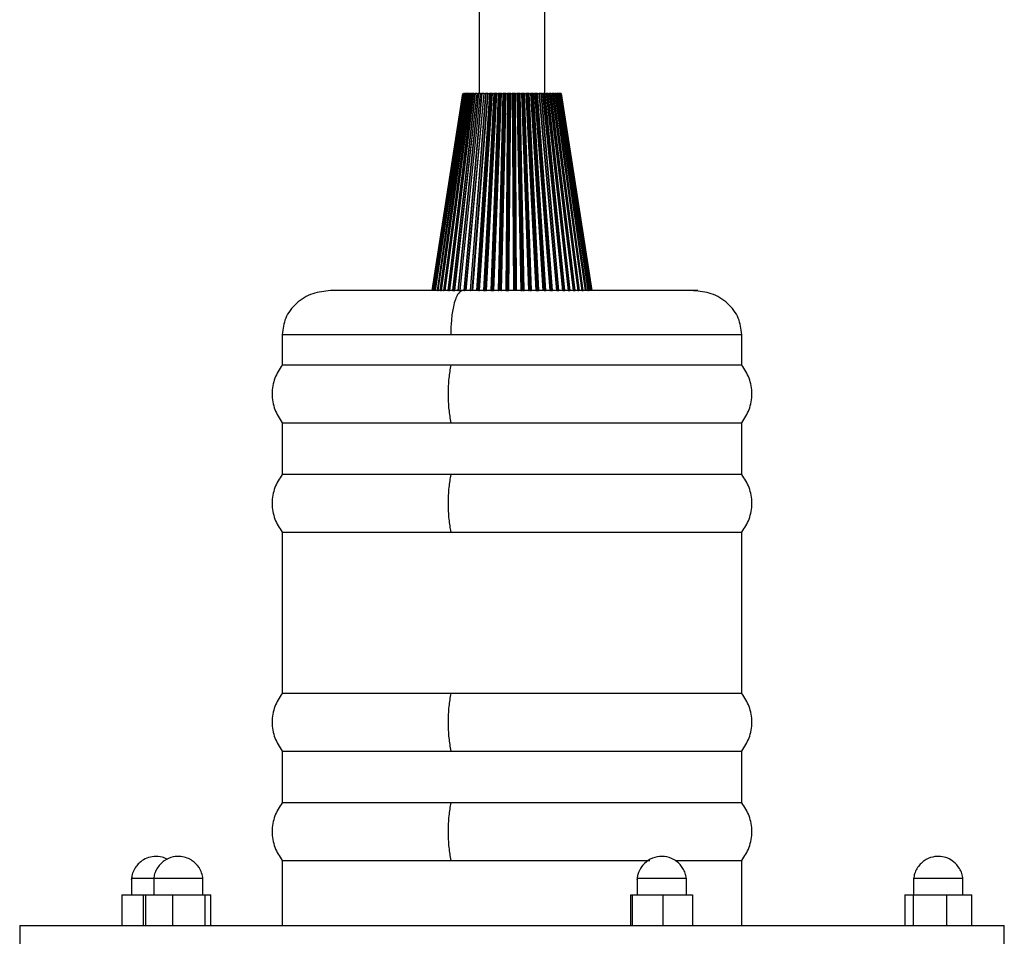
# Model space of a CAD drawing. Header units: millimetres. Extents: x 142 to 1148, y 353 to 845.
# Tile 14 of 139: x 388 to 397, y 368 to 376. Entities that reach past the tile are written whole.
import ezdxf

# ---------------------------------------------------------------- set-up
doc = ezdxf.new("R2010")
doc.units = ezdxf.units.MM

msp = doc.modelspace()

# ---------------------------------------------------------------- linework, layer by layer
at = {"color": 7, "linetype": 'Continuous', "lineweight": 25}
for p, q in [((392.1496, 534.9424), (392.1496, 375.5647)), ((392.7496, 375.5647), (392.7496, 534.9424)), ((391.7197, 373.7647), (391.9997, 375.5647)), ((392.0002, 375.5647), (391.7212, 373.7647)), ((391.7236, 373.7647), (392.0027, 375.5647)), ((392.0043, 375.5647), (391.729, 373.7647)), ((391.7332, 373.7647), (392.0086, 375.5647)), ((391.7341, 373.7647), (392.0096, 375.5647)), ((392.0125, 375.5647), (391.7433, 373.7647)), ((391.7479, 373.7647), (392.0172, 375.5647)), ((391.7512, 373.7647), (392.0206, 375.5647)), ((392.0247, 375.5647), (391.7641, 373.7647)), ((391.769, 373.7647), (392.0297, 375.5647)), ((391.7745, 373.7647), (392.0355, 375.5647)), ((392.0407, 375.5647), (391.791, 373.7647)), ((391.7962, 373.7647), (392.046, 375.5647)), ((391.8039, 373.7647), (392.0541, 375.5647)), ((392.0604, 375.5647), (391.8239, 373.7647)), ((391.8294, 373.7647), (392.0659, 375.5647)), ((391.8392, 373.7647), (392.0762, 375.5647)), ((392.0837, 375.5647), (391.8625, 373.7647)), ((391.8681, 373.7647), (392.0893, 375.5647)), ((391.8801, 373.7647), (392.1018, 375.5647)), ((392.1102, 375.5647), (391.9064, 373.7647)), ((391.9122, 373.7647), (392.116, 375.5647)), ((391.9255, 373.7647), (392.1299, 375.5647)), ((391.926, 373.7647), (392.1305, 375.5647)), ((392.1398, 375.5647), (391.9552, 373.7647)), ((391.9611, 373.7647), (392.1457, 375.5647)), ((391.9756, 373.7647), (392.161, 375.5647)), ((391.9768, 373.7647), (392.1621, 375.5647)), ((392.0027, 375.5647), (392.0043, 375.5647)), ((392.0086, 375.5647), (392.0078, 375.5647)), ((392.1723, 375.5647), (392.0085, 373.7647)), ((392.0096, 375.5647), (392.0086, 375.5647)), ((392.0096, 375.5647), (392.0125, 375.5647)), ((392.0126, 375.5647), (392.0125, 375.5647)), ((392.0144, 373.7647), (392.1782, 375.5647)), ((392.0172, 375.5647), (392.0165, 375.5647)), ((392.0206, 375.5647), (392.0172, 375.5647)), ((392.0206, 375.5647), (392.0247, 375.5647)), ((392.0289, 373.7647), (392.1941, 375.5647)), ((392.0355, 375.5647), (392.0297, 375.5647)), ((392.0301, 373.7647), (392.1946, 375.5647)), ((392.0318, 373.7647), (392.1963, 375.5647)), ((392.0355, 375.5647), (392.0407, 375.5647)), ((392.0541, 375.5647), (392.046, 375.5647)), ((392.0541, 375.5647), (392.0604, 375.5647)), ((392.2072, 375.5647), (392.0658, 373.7647)), ((392.0762, 375.5647), (392.0659, 375.5647)), ((392.0716, 373.7647), (392.2131, 375.5647)), ((392.0762, 375.5647), (392.0837, 375.5647)), ((392.0851, 373.7647), (392.2279, 375.5647)), ((392.0883, 373.7647), (392.2305, 375.5647)), ((392.1018, 375.5647), (392.0893, 375.5647)), ((392.0906, 373.7647), (392.2328, 375.5647)), ((392.1018, 375.5647), (392.1102, 375.5647)), ((392.1299, 375.5647), (392.116, 375.5647)), ((392.2443, 375.5647), (392.1265, 373.7647)), ((392.1305, 375.5647), (392.1398, 375.5647)), ((392.1323, 373.7647), (392.2502, 375.5647)), ((392.1447, 373.7647), (392.2637, 375.5647)), ((392.161, 375.5647), (392.1457, 375.5647)), ((392.1498, 373.7647), (392.2684, 375.5647)), ((392.1526, 373.7647), (392.2713, 375.5647)), ((392.1621, 375.5647), (392.1723, 375.5647)), ((392.1941, 375.5647), (392.1782, 375.5647)), ((392.2833, 375.5647), (392.1902, 373.7647)), ((392.1959, 373.7647), (392.2891, 375.5647)), ((392.1963, 375.5647), (392.2072, 375.5647)), ((392.207, 373.7647), (392.3012, 375.5647)), ((392.2279, 375.5647), (392.2131, 375.5647)), ((392.214, 373.7647), (392.308, 375.5647)), ((392.2159, 373.7647), (392.3101, 375.5647)), ((392.2173, 373.7647), (392.3114, 375.5647)), ((392.2289, 375.5647), (392.2279, 375.5647)), ((392.2328, 375.5647), (392.2443, 375.5647)), ((392.2637, 375.5647), (392.2502, 375.5647)), ((392.3238, 375.5647), (392.2562, 373.7647)), ((392.2618, 373.7647), (392.3294, 375.5647)), ((392.267, 375.5647), (392.2637, 375.5647)), ((392.2713, 375.5647), (392.2833, 375.5647)), ((392.2715, 373.7647), (392.34, 375.5647)), ((392.2803, 373.7647), (392.3488, 375.5647)), ((392.2842, 373.7647), (392.3527, 375.5647)), ((392.3012, 375.5647), (392.2891, 375.5647)), ((392.308, 375.5647), (392.3012, 375.5647)), ((392.3114, 375.5647), (392.3238, 375.5647)), ((392.3655, 375.5647), (392.324, 373.7647)), ((392.3293, 373.7647), (392.3708, 375.5647)), ((392.34, 375.5647), (392.3294, 375.5647)), ((392.3376, 373.7647), (392.3798, 375.5647)), ((392.3488, 375.5647), (392.34, 375.5647)), ((392.3892, 375.5647), (392.347, 373.7647)), ((392.3906, 375.5647), (392.3482, 373.7647)), ((392.3525, 373.7647), (392.3949, 375.5647)), ((392.3527, 375.5647), (392.3655, 375.5647)), ((392.3798, 375.5647), (392.3708, 375.5647)), ((392.3892, 375.5647), (392.3798, 375.5647)), ((392.3906, 375.5647), (392.3892, 375.5647)), ((392.4079, 375.5647), (392.393, 373.7647)), ((392.3949, 375.5647), (392.4079, 375.5647)), ((392.4129, 375.5647), (392.398, 373.7647)), ((392.4203, 375.5647), (392.4047, 373.7647)), ((392.4203, 375.5647), (392.4129, 375.5647)), ((392.4298, 375.5647), (392.4142, 373.7647)), ((392.4329, 375.5647), (392.417, 373.7647)), ((392.4298, 375.5647), (392.4203, 375.5647)), ((392.4217, 373.7647), (392.4376, 375.5647)), ((392.4329, 375.5647), (392.4298, 375.5647)), ((392.4376, 375.5647), (392.4506, 375.5647)), ((392.4506, 375.5647), (392.4624, 373.7647)), ((392.4554, 375.5647), (392.4671, 373.7647)), ((392.461, 375.5647), (392.4554, 375.5647)), ((392.461, 375.5647), (392.4722, 373.7647)), ((392.4706, 375.5647), (392.461, 375.5647)), ((392.4706, 375.5647), (392.4818, 373.7647)), ((392.4753, 375.5647), (392.4706, 375.5647)), ((392.4753, 375.5647), (392.4861, 373.7647)), ((392.4805, 375.5647), (392.4934, 375.5647)), ((392.4912, 373.7647), (392.4805, 375.5647)), ((392.4934, 375.5647), (392.5317, 373.7647)), ((392.4978, 375.5647), (392.5361, 373.7647)), ((392.5016, 375.5647), (392.4978, 375.5647)), ((392.5016, 375.5647), (392.5395, 373.7647)), ((392.5112, 375.5647), (392.5016, 375.5647)), ((392.5112, 375.5647), (392.5491, 373.7647)), ((392.5175, 375.5647), (392.5112, 375.5647)), ((392.5175, 375.5647), (392.5548, 373.7647)), ((392.523, 375.5647), (392.5358, 375.5647)), ((392.5603, 373.7647), (392.523, 375.5647)), ((392.5358, 375.5647), (392.6003, 373.7647)), ((392.5398, 375.5647), (392.6042, 373.7647)), ((392.5418, 375.5647), (392.5398, 375.5647)), ((392.5418, 375.5647), (392.606, 373.7647)), ((392.5512, 375.5647), (392.5418, 375.5647)), ((392.5512, 375.5647), (392.6155, 373.7647)), ((392.5591, 375.5647), (392.5512, 375.5647)), ((392.5591, 375.5647), (392.6227, 373.7647)), ((392.5649, 375.5647), (392.5774, 375.5647)), ((392.6284, 373.7647), (392.5649, 375.5647)), ((392.5774, 375.5647), (392.6675, 373.7647)), ((392.5809, 375.5647), (392.671, 373.7647)), ((392.5811, 375.5647), (392.5809, 375.5647)), ((392.5811, 375.5647), (392.6711, 373.7647)), ((392.5903, 375.5647), (392.5811, 375.5647)), ((392.5903, 375.5647), (392.6804, 373.7647)), ((392.5997, 375.5647), (392.5903, 375.5647)), ((392.5997, 375.5647), (392.6889, 373.7647)), ((392.6057, 375.5647), (392.6178, 375.5647)), ((392.6948, 373.7647), (392.6057, 375.5647)), ((392.6178, 375.5647), (392.7328, 373.7647)), ((392.6192, 375.5647), (392.7342, 373.7647)), ((392.6282, 375.5647), (392.6208, 375.5647)), ((392.6209, 375.5647), (392.7358, 373.7647)), ((392.6282, 375.5647), (392.7432, 373.7647)), ((392.6389, 375.5647), (392.6282, 375.5647)), ((392.6389, 375.5647), (392.753, 373.7647)), ((392.6451, 375.5647), (392.6567, 375.5647)), ((392.7591, 373.7647), (392.6451, 375.5647)), ((392.6567, 375.5647), (392.7954, 373.7647)), ((392.6593, 375.5647), (392.798, 373.7647)), ((392.6644, 375.5647), (392.6606, 375.5647)), ((392.6644, 375.5647), (392.8033, 373.7647)), ((392.6765, 375.5647), (392.6644, 375.5647)), ((392.6765, 375.5647), (392.8143, 373.7647)), ((392.6827, 375.5647), (392.6938, 375.5647)), ((392.8205, 373.7647), (392.6827, 375.5647)), ((392.6938, 375.5647), (392.855, 373.7647)), ((392.6958, 375.5647), (392.857, 373.7647)), ((392.6987, 375.5647), (392.6977, 375.5647)), ((392.6987, 375.5647), (392.8602, 373.7647)), ((392.7119, 375.5647), (392.6987, 375.5647)), ((392.7119, 375.5647), (392.8723, 373.7647)), ((392.7183, 375.5647), (392.7286, 375.5647)), ((392.8786, 373.7647), (392.7183, 375.5647)), ((392.7286, 375.5647), (392.9109, 373.7647)), ((392.7301, 375.5647), (392.9123, 373.7647)), ((392.7307, 375.5647), (392.9135, 373.7647)), ((392.745, 375.5647), (392.7307, 375.5647)), ((392.745, 375.5647), (392.9265, 373.7647)), ((392.7514, 375.5647), (392.7609, 375.5647)), ((392.9328, 373.7647), (392.7514, 375.5647)), ((392.7609, 375.5647), (392.9625, 373.7647)), ((392.7619, 375.5647), (392.9635, 373.7647)), ((392.7755, 375.5647), (392.7626, 375.5647)), ((392.7755, 375.5647), (392.9764, 373.7647)), ((392.9826, 373.7647), (392.7817, 375.5647)), ((392.7817, 375.5647), (392.7904, 375.5647)), ((392.7904, 375.5647), (393.0096, 373.7647)), ((392.7908, 375.5647), (393.01, 373.7647)), ((392.8029, 375.5647), (392.7918, 375.5647)), ((392.8029, 375.5647), (393.0215, 373.7647)), ((393.0276, 373.7647), (392.8091, 375.5647)), ((392.8091, 375.5647), (392.8168, 375.5647)), ((392.8168, 375.5647), (393.0516, 373.7647)), ((392.8272, 375.5647), (392.8168, 375.5647)), ((392.8272, 375.5647), (393.0614, 373.7647)), ((393.0674, 373.7647), (392.8332, 375.5647)), ((392.8332, 375.5647), (392.8398, 375.5647)), ((392.8398, 375.5647), (393.0881, 373.7647)), ((392.848, 375.5647), (392.8398, 375.5647)), ((392.848, 375.5647), (393.0958, 373.7647)), ((393.1016, 373.7647), (392.8538, 375.5647)), ((392.8538, 375.5647), (392.8594, 375.5647)), ((392.8594, 375.5647), (393.1189, 373.7647)), ((392.8653, 375.5647), (392.8594, 375.5647)), ((392.8653, 375.5647), (393.1243, 373.7647)), ((393.1298, 373.7647), (392.8708, 375.5647)), ((392.8708, 375.5647), (392.8752, 375.5647)), ((392.8752, 375.5647), (393.1435, 373.7647)), ((392.8788, 375.5647), (392.8752, 375.5647)), ((392.8788, 375.5647), (393.1468, 373.7647)), ((393.152, 373.7647), (392.884, 375.5647)), ((392.884, 375.5647), (392.8872, 375.5647)), ((392.8872, 375.5647), (393.1619, 373.7647)), ((392.8884, 375.5647), (392.8872, 375.5647)), ((392.8884, 375.5647), (393.1629, 373.7647)), ((392.8894, 375.5647), (392.8884, 375.5647)), ((393.1677, 373.7647), (392.8932, 375.5647)), ((392.8932, 375.5647), (392.8952, 375.5647)), ((392.8952, 375.5647), (393.1739, 373.7647)), ((393.1769, 373.7647), (392.8984, 375.5647)), ((392.8992, 375.5647), (393.1793, 373.7647)), ((393.1796, 373.7647), (392.8995, 375.5647)), ((391.769, 373.7647), (391.7745, 373.7647)), ((391.7962, 373.7647), (391.8039, 373.7647)), ((391.9122, 373.7647), (391.9255, 373.7647)), ((392.1447, 373.7647), (392.1498, 373.7647)), ((392.1959, 373.7647), (392.207, 373.7647)), ((392.2618, 373.7647), (392.2715, 373.7647)), ((392.2715, 373.7647), (392.2803, 373.7647)), ((392.347, 373.7647), (392.3482, 373.7647)), ((392.398, 373.7647), (392.4047, 373.7647)), ((392.4047, 373.7647), (392.4142, 373.7647)), ((392.4142, 373.7647), (392.417, 373.7647)), ((392.5361, 373.7647), (392.5395, 373.7647)), ((392.5491, 373.7647), (392.5548, 373.7647)), ((392.6042, 373.7647), (392.606, 373.7647)), ((392.6155, 373.7647), (392.6227, 373.7647)), ((392.671, 373.7647), (392.6711, 373.7647)), ((392.6711, 373.7647), (392.6804, 373.7647)), ((392.6804, 373.7647), (392.6889, 373.7647)), ((392.7432, 373.7647), (392.753, 373.7647)), ((392.8033, 373.7647), (392.8143, 373.7647)), ((392.8581, 373.7647), (392.8602, 373.7647)), ((392.8602, 373.7647), (392.8723, 373.7647)), ((392.9135, 373.7647), (392.9265, 373.7647)), ((392.9635, 373.7647), (392.9764, 373.7647)), ((393.01, 373.7647), (393.0215, 373.7647)), ((393.0516, 373.7647), (393.0614, 373.7647)), ((393.0881, 373.7647), (393.0958, 373.7647)), ((393.1435, 373.7647), (393.1468, 373.7647)), ((393.1468, 373.7647), (393.1485, 373.7647)), ((393.1629, 373.7647), (393.1646, 373.7647)), ((390.3496, 373.3647), (390.3496, 373.0847)), ((394.5496, 373.0847), (394.5496, 373.3647)), ((391.89, 373.0847), (390.3496, 373.0847)), ((394.5496, 373.0847), (391.89, 373.0847)), ((390.3496, 372.5579), (390.3496, 372.0847)), ((390.3496, 372.5579), (391.89, 372.5579)), ((391.89, 372.5579), (394.5496, 372.5579)), ((394.5496, 372.0847), (394.5496, 372.5579)), ((391.89, 372.0847), (390.3496, 372.0847)), ((394.5496, 372.0847), (391.89, 372.0847)), ((390.3496, 371.5579), (390.3496, 370.0847)), ((390.3496, 371.5579), (391.89, 371.5579)), ((391.89, 371.5579), (394.5496, 371.5579)), ((394.5496, 370.0847), (394.5496, 371.5579)), ((391.89, 370.0847), (390.3496, 370.0847)), ((394.5496, 370.0847), (391.89, 370.0847)), ((390.3496, 369.5579), (390.3496, 369.0847)), ((390.3496, 369.5579), (391.89, 369.5579)), ((391.89, 369.5579), (394.5496, 369.5579)), ((394.5496, 369.0847), (394.5496, 369.5579)), ((391.89, 369.0847), (390.3496, 369.0847)), ((394.5496, 369.0847), (391.89, 369.0847)), ((390.3496, 368.5579), (390.3496, 367.9647)), ((390.3496, 368.5579), (391.89, 368.5579)), ((391.89, 368.5579), (393.71, 368.5579)), ((393.9397, 368.5579), (394.5496, 368.5579)), ((394.5496, 367.9647), (394.5496, 368.5579)), ((388.9708, 368.3947), (388.9708, 368.2447)), ((389.1358, 368.3947), (389.1744, 368.3947)), ((389.1744, 368.3947), (389.1744, 368.2447)), ((389.1744, 368.3947), (389.6244, 368.3947)), ((389.6244, 368.2447), (389.6244, 368.3947)), ((393.5933, 368.3947), (393.5933, 368.2447)), ((393.5933, 368.3947), (394.0433, 368.3947)), ((394.0433, 368.2447), (394.0433, 368.3947)), ((396.1208, 368.3947), (396.1208, 368.2447)), ((396.1208, 368.3947), (396.5708, 368.3947)), ((396.5708, 368.2447), (396.5708, 368.3947)), ((388.8818, 368.2447), (389.0796, 368.2447)), ((388.8818, 368.2447), (388.8818, 367.9647)), ((389.0796, 368.2447), (389.102, 368.2447)), ((389.0796, 368.2447), (389.0796, 367.9647)), ((389.102, 368.2447), (389.3472, 368.2447)), ((389.102, 367.9647), (389.102, 368.2447)), ((389.3472, 368.2447), (389.6445, 368.2447)), ((389.3472, 368.2447), (389.3472, 367.9647)), ((389.6445, 367.9647), (389.6445, 368.2447)), ((389.6445, 368.2447), (389.6967, 368.2447)), ((389.6967, 367.9647), (389.6967, 368.2447)), ((393.5365, 368.2447), (393.5506, 368.2447)), ((393.5365, 367.9647), (393.5365, 368.2447)), ((393.5506, 368.2447), (393.8324, 368.2447)), ((393.5506, 367.9647), (393.5506, 368.2447)), ((393.8324, 368.2447), (394.1001, 368.2447)), ((393.8324, 367.9647), (393.8324, 368.2447)), ((394.1001, 368.2447), (394.1001, 367.9647)), ((396.0397, 368.2447), (396.1195, 368.2447)), ((396.0397, 368.2447), (396.0397, 367.9647)), ((396.1195, 368.2447), (396.4255, 368.2447)), ((396.1195, 367.9647), (396.1195, 368.2447)), ((396.4255, 368.2447), (396.6518, 368.2447)), ((396.4255, 367.9647), (396.4255, 368.2447)), ((396.6518, 367.9647), (396.6518, 368.2447)), ((387.9496, 367.9647), (387.9496, 367.7647)), ((387.9496, 367.9647), (396.9496, 367.9647)), ((396.9496, 367.7647), (396.9496, 367.9647))]:
    msp.add_line(p, q, dxfattribs=at)
at = {"color": 8, "linetype": 'Continuous', "lineweight": 25}
for p, q in [((391.9765, 373.7647), (392.0441, 374.4184)), ((390.3496, 373.3647), (391.89, 373.3647)), ((391.89, 373.3647), (394.5496, 373.3647))]:
    msp.add_line(p, q, dxfattribs=at)
at = {"color": 7, "linetype": 'Continuous', "lineweight": 25}
for points, knots in [([(392.0297, 375.5647), (392.0294, 375.5647), (392.0288, 375.5647), (392.028, 375.5647), (392.0272, 375.5647), (392.0265, 375.5647), (392.0259, 375.5647), (392.0252, 375.5647), (392.0249, 375.5647), (392.0247, 375.5647)], [0, 0, 0, 0, 0.131831, 0.263666, 0.394792, 0.525148, 0.654808, 0.783916, 1, 1, 1, 1]), ([(392.046, 375.5647), (392.0457, 375.5647), (392.0451, 375.5647), (392.0443, 375.5647), (392.0435, 375.5647), (392.0427, 375.5647), (392.042, 375.5647), (392.0413, 375.5647), (392.0409, 375.5647), (392.0407, 375.5647)], [0, 0, 0, 0, 0.131831, 0.263666, 0.394792, 0.525148, 0.654808, 0.783916, 1, 1, 1, 1]), ([(392.0659, 375.5647), (392.0656, 375.5647), (392.0651, 375.5647), (392.0642, 375.5647), (392.0634, 375.5647), (392.0626, 375.5647), (392.0619, 375.5647), (392.0611, 375.5647), (392.0607, 375.5647), (392.0604, 375.5647)], [0, 0, 0, 0, 0.131831, 0.263666, 0.394792, 0.525148, 0.654808, 0.783916, 1, 1, 1, 1]), ([(392.0893, 375.5647), (392.0891, 375.5647), (392.0885, 375.5647), (392.0877, 375.5647), (392.0868, 375.5647), (392.086, 375.5647), (392.0853, 375.5647), (392.0844, 375.5647), (392.084, 375.5647), (392.0837, 375.5647)], [0, 0, 0, 0, 0.131831, 0.263666, 0.394792, 0.525148, 0.654808, 0.783916, 1, 1, 1, 1]), ([(392.116, 375.5647), (392.1158, 375.5647), (392.1152, 375.5647), (392.1144, 375.5647), (392.1136, 375.5647), (392.1127, 375.5647), (392.112, 375.5647), (392.1111, 375.5647), (392.1105, 375.5647), (392.1102, 375.5647)], [0, 0, 0, 0, 0.131831, 0.263666, 0.394792, 0.525148, 0.654808, 0.783916, 1, 1, 1, 1]), ([(392.1305, 375.5647), (392.1302, 375.5647), (392.1295, 375.5647), (392.1291, 375.5647), (392.1291, 375.5647), (392.1292, 375.5647), (392.1295, 375.5647), (392.1298, 375.5647), (392.1299, 375.5647)], [0, 0, 0, 0, 0.242288, 0.484535, 0.604969, 0.725398, 0.845823, 1, 1, 1, 1]), ([(392.1457, 375.5647), (392.1455, 375.5647), (392.145, 375.5647), (392.1442, 375.5647), (392.1433, 375.5647), (392.1425, 375.5647), (392.1417, 375.5647), (392.1408, 375.5647), (392.1402, 375.5647), (392.1398, 375.5647)], [0, 0, 0, 0, 0.131831, 0.263666, 0.394792, 0.525148, 0.654808, 0.783916, 1, 1, 1, 1]), ([(392.1621, 375.5647), (392.1617, 375.5647), (392.161, 375.5647), (392.1605, 375.5647), (392.1603, 375.5647), (392.1604, 375.5647), (392.1605, 375.5647), (392.1608, 375.5647), (392.161, 375.5647)], [0, 0, 0, 0, 0.242288, 0.484535, 0.604969, 0.725398, 0.845823, 1, 1, 1, 1]), ([(392.1782, 375.5647), (392.178, 375.5647), (392.1775, 375.5647), (392.1767, 375.5647), (392.1759, 375.5647), (392.175, 375.5647), (392.1742, 375.5647), (392.1733, 375.5647), (392.1726, 375.5647), (392.1723, 375.5647)], [0, 0, 0, 0, 0.131831, 0.263666, 0.394792, 0.525148, 0.654808, 0.783916, 1, 1, 1, 1]), ([(392.1963, 375.5647), (392.1959, 375.5647), (392.1951, 375.5647), (392.1944, 375.5647), (392.1942, 375.5647), (392.1942, 375.5647), (392.1942, 375.5647), (392.1945, 375.5647), (392.1946, 375.5647)], [0, 0, 0, 0, 0.242288, 0.484535, 0.604969, 0.725398, 0.845823, 1, 1, 1, 1]), ([(392.2131, 375.5647), (392.2129, 375.5647), (392.2125, 375.5647), (392.2117, 375.5647), (392.2109, 375.5647), (392.2101, 375.5647), (392.2092, 375.5647), (392.2083, 375.5647), (392.2076, 375.5647), (392.2072, 375.5647)], [0, 0, 0, 0, 0.131831, 0.263666, 0.394792, 0.525148, 0.654808, 0.783916, 1, 1, 1, 1]), ([(392.2328, 375.5647), (392.2324, 375.5647), (392.2315, 375.5647), (392.2307, 375.5647), (392.2304, 375.5647), (392.2303, 375.5647), (392.2303, 375.5647), (392.2304, 375.5647), (392.2305, 375.5647)], [0, 0, 0, 0, 0.242288, 0.484535, 0.604969, 0.725398, 0.845823, 1, 1, 1, 1]), ([(392.2502, 375.5647), (392.25, 375.5647), (392.2496, 375.5647), (392.2489, 375.5647), (392.2481, 375.5647), (392.2473, 375.5647), (392.2464, 375.5647), (392.2454, 375.5647), (392.2448, 375.5647), (392.2443, 375.5647)], [0, 0, 0, 0, 0.131831, 0.263666, 0.394792, 0.525148, 0.654808, 0.783916, 1, 1, 1, 1]), ([(392.2713, 375.5647), (392.2708, 375.5647), (392.2698, 375.5647), (392.269, 375.5647), (392.2686, 375.5647), (392.2684, 375.5647), (392.2683, 375.5647), (392.2684, 375.5647), (392.2684, 375.5647)], [0, 0, 0, 0, 0.242288, 0.484535, 0.604969, 0.725398, 0.845823, 1, 1, 1, 1]), ([(392.2891, 375.5647), (392.2889, 375.5647), (392.2885, 375.5647), (392.2878, 375.5647), (392.2871, 375.5647), (392.2863, 375.5647), (392.2855, 375.5647), (392.2845, 375.5647), (392.2838, 375.5647), (392.2833, 375.5647)], [0, 0, 0, 0, 0.131831, 0.263666, 0.394792, 0.525148, 0.654808, 0.783916, 1, 1, 1, 1]), ([(392.3114, 375.5647), (392.3109, 375.5647), (392.3099, 375.5647), (392.3089, 375.5647), (392.3084, 375.5647), (392.3081, 375.5647), (392.3079, 375.5647), (392.308, 375.5647), (392.308, 375.5647)], [0, 0, 0, 0, 0.242288, 0.484535, 0.604969, 0.725398, 0.845823, 1, 1, 1, 1]), ([(392.3294, 375.5647), (392.3292, 375.5647), (392.3289, 375.5647), (392.3283, 375.5647), (392.3276, 375.5647), (392.3268, 375.5647), (392.326, 375.5647), (392.325, 375.5647), (392.3243, 375.5647), (392.3238, 375.5647)], [0, 0, 0, 0, 0.131831, 0.263666, 0.394792, 0.525148, 0.654808, 0.783916, 1, 1, 1, 1]), ([(392.3527, 375.5647), (392.3522, 375.5647), (392.3511, 375.5647), (392.3501, 375.5647), (392.3495, 375.5647), (392.3491, 375.5647), (392.3489, 375.5647), (392.3488, 375.5647), (392.3488, 375.5647)], [0, 0, 0, 0, 0.242288, 0.484535, 0.604969, 0.725398, 0.845822, 1, 1, 1, 1]), ([(392.3708, 375.5647), (392.3707, 375.5647), (392.3704, 375.5647), (392.3698, 375.5647), (392.3692, 375.5647), (392.3684, 375.5647), (392.3677, 375.5647), (392.3667, 375.5647), (392.3659, 375.5647), (392.3655, 375.5647)], [0, 0, 0, 0, 0.131831, 0.263666, 0.394792, 0.525148, 0.654808, 0.783916, 1, 1, 1, 1]), ([(392.3949, 375.5647), (392.3944, 375.5647), (392.3933, 375.5647), (392.3922, 375.5647), (392.3915, 375.5647), (392.391, 375.5647), (392.3907, 375.5647), (392.3906, 375.5647), (392.3906, 375.5647)], [0, 0, 0, 0, 0.242288, 0.484535, 0.604969, 0.725398, 0.845823, 1, 1, 1, 1]), ([(392.4129, 375.5647), (392.4128, 375.5647), (392.4126, 375.5647), (392.4121, 375.5647), (392.4115, 375.5647), (392.4108, 375.5647), (392.41, 375.5647), (392.4091, 375.5647), (392.4083, 375.5647), (392.4079, 375.5647)], [0, 0, 0, 0, 0.131831, 0.263666, 0.394792, 0.525148, 0.654808, 0.783916, 1, 1, 1, 1]), ([(392.4376, 375.5647), (392.4371, 375.5647), (392.436, 375.5647), (392.4348, 375.5647), (392.434, 375.5647), (392.4335, 375.5647), (392.4331, 375.5647), (392.4329, 375.5647), (392.4329, 375.5647)], [0, 0, 0, 0, 0.242288, 0.484535, 0.604969, 0.725398, 0.845823, 1, 1, 1, 1]), ([(392.4554, 375.5647), (392.4553, 375.5647), (392.4551, 375.5647), (392.4547, 375.5647), (392.4541, 375.5647), (392.4535, 375.5647), (392.4528, 375.5647), (392.4518, 375.5647), (392.4511, 375.5647), (392.4506, 375.5647)], [0, 0, 0, 0, 0.131831, 0.263666, 0.394792, 0.525148, 0.654808, 0.783916, 1, 1, 1, 1]), ([(392.4805, 375.5647), (392.4799, 375.5647), (392.4788, 375.5647), (392.4775, 375.5647), (392.4766, 375.5647), (392.4761, 375.5647), (392.4756, 375.5647), (392.4754, 375.5647), (392.4753, 375.5647)], [0, 0, 0, 0, 0.242288, 0.484535, 0.604969, 0.725398, 0.845823, 1, 1, 1, 1]), ([(392.4978, 375.5647), (392.4977, 375.5647), (392.4976, 375.5647), (392.4972, 375.5647), (392.4968, 375.5647), (392.4962, 375.5647), (392.4955, 375.5647), (392.4946, 375.5647), (392.4939, 375.5647), (392.4934, 375.5647)], [0, 0, 0, 0, 0.131831, 0.263666, 0.394792, 0.525148, 0.654808, 0.783916, 1, 1, 1, 1]), ([(392.523, 375.5647), (392.5224, 375.5647), (392.5213, 375.5647), (392.52, 375.5647), (392.5191, 375.5647), (392.5185, 375.5647), (392.5179, 375.5647), (392.5176, 375.5647), (392.5175, 375.5647)], [0, 0, 0, 0, 0.242288, 0.4845355, 0.6049692, 0.7253981, 0.8458225, 1, 1, 1, 1]), ([(392.5398, 375.5647), (392.5397, 375.5647), (392.5397, 375.5647), (392.5394, 375.5647), (392.539, 375.5647), (392.5384, 375.5647), (392.5378, 375.5647), (392.5369, 375.5647), (392.5362, 375.5647), (392.5358, 375.5647)], [0, 0, 0, 0, 0.131831, 0.263666, 0.394792, 0.525148, 0.654808, 0.783916, 1, 1, 1, 1]), ([(392.5649, 375.5647), (392.5643, 375.5647), (392.5632, 375.5647), (392.5618, 375.5647), (392.5609, 375.5647), (392.5602, 375.5647), (392.5596, 375.5647), (392.5593, 375.5647), (392.5591, 375.5647)], [0, 0, 0, 0, 0.242288, 0.484535, 0.604969, 0.725398, 0.845823, 1, 1, 1, 1]), ([(392.5809, 375.5647), (392.5809, 375.5647), (392.5809, 375.5647), (392.5807, 375.5647), (392.5803, 375.5647), (392.5799, 375.5647), (392.5793, 375.5647), (392.5785, 375.5647), (392.5778, 375.5647), (392.5774, 375.5647)], [0, 0, 0, 0, 0.131831, 0.263666, 0.394792, 0.525148, 0.654808, 0.783916, 1, 1, 1, 1]), ([(392.6057, 375.5647), (392.6052, 375.5647), (392.6041, 375.5647), (392.6027, 375.5647), (392.6016, 375.5647), (392.6009, 375.5647), (392.6003, 375.5647), (392.5999, 375.5647), (392.5997, 375.5647)], [0, 0, 0, 0, 0.242288, 0.484535, 0.604969, 0.725398, 0.845823, 1, 1, 1, 1]), ([(392.6209, 375.5647), (392.6209, 375.5647), (392.6209, 375.5647), (392.6208, 375.5647), (392.6205, 375.5647), (392.6201, 375.5647), (392.6196, 375.5647), (392.6189, 375.5647), (392.6182, 375.5647), (392.6178, 375.5647)], [0, 0, 0, 0, 0.131831, 0.263666, 0.394792, 0.525148, 0.654808, 0.783916, 1, 1, 1, 1]), ([(392.6451, 375.5647), (392.6446, 375.5647), (392.6435, 375.5647), (392.6421, 375.5647), (392.6411, 375.5647), (392.6403, 375.5647), (392.6396, 375.5647), (392.6392, 375.5647), (392.6389, 375.5647)], [0, 0, 0, 0, 0.242288, 0.484535, 0.604969, 0.725398, 0.845823, 1, 1, 1, 1]), ([(392.6593, 375.5647), (392.6594, 375.5647), (392.6594, 375.5647), (392.6594, 375.5647), (392.6592, 375.5647), (392.6589, 375.5647), (392.6584, 375.5647), (392.6577, 375.5647), (392.6571, 375.5647), (392.6567, 375.5647)], [0, 0, 0, 0, 0.131831, 0.263666, 0.394792, 0.525148, 0.654808, 0.783916, 1, 1, 1, 1]), ([(392.6827, 375.5647), (392.6822, 375.5647), (392.6812, 375.5647), (392.6798, 375.5647), (392.6787, 375.5647), (392.678, 375.5647), (392.6772, 375.5647), (392.6767, 375.5647), (392.6765, 375.5647)], [0, 0, 0, 0, 0.242288, 0.484535, 0.604969, 0.725398, 0.845823, 1, 1, 1, 1]), ([(392.6958, 375.5647), (392.6959, 375.5647), (392.696, 375.5647), (392.6961, 375.5647), (392.6959, 375.5647), (392.6957, 375.5647), (392.6953, 375.5647), (392.6947, 375.5647), (392.6941, 375.5647), (392.6938, 375.5647)], [0, 0, 0, 0, 0.131831, 0.263666, 0.394792, 0.525148, 0.654808, 0.783916, 1, 1, 1, 1]), ([(392.7183, 375.5647), (392.7178, 375.5647), (392.7168, 375.5647), (392.7154, 375.5647), (392.7143, 375.5647), (392.7135, 375.5647), (392.7127, 375.5647), (392.7122, 375.5647), (392.7119, 375.5647)], [0, 0, 0, 0, 0.242288, 0.484535, 0.604969, 0.725398, 0.845823, 1, 1, 1, 1]), ([(392.7301, 375.5647), (392.7302, 375.5647), (392.7304, 375.5647), (392.7305, 375.5647), (392.7305, 375.5647), (392.7303, 375.5647), (392.73, 375.5647), (392.7295, 375.5647), (392.7289, 375.5647), (392.7286, 375.5647)], [0, 0, 0, 0, 0.131831, 0.263666, 0.394792, 0.525148, 0.654808, 0.783916, 1, 1, 1, 1]), ([(392.7514, 375.5647), (392.7509, 375.5647), (392.75, 375.5647), (392.7486, 375.5647), (392.7475, 375.5647), (392.7467, 375.5647), (392.7459, 375.5647), (392.7453, 375.5647), (392.745, 375.5647)], [0, 0, 0, 0, 0.242288, 0.484535, 0.604969, 0.725398, 0.845823, 1, 1, 1, 1]), ([(392.7619, 375.5647), (392.762, 375.5647), (392.7622, 375.5647), (392.7624, 375.5647), (392.7624, 375.5647), (392.7623, 375.5647), (392.7621, 375.5647), (392.7617, 375.5647), (392.7612, 375.5647), (392.7609, 375.5647)], [0, 0, 0, 0, 0.131831, 0.263666, 0.394792, 0.525148, 0.654808, 0.783916, 1, 1, 1, 1]), ([(392.7817, 375.5647), (392.7813, 375.5647), (392.7805, 375.5647), (392.7791, 375.5647), (392.778, 375.5647), (392.7772, 375.5647), (392.7763, 375.5647), (392.7758, 375.5647), (392.7755, 375.5647)], [0, 0, 0, 0, 0.242288, 0.484535, 0.604969, 0.725398, 0.845823, 1, 1, 1, 1]), ([(392.7908, 375.5647), (392.7909, 375.5647), (392.7912, 375.5647), (392.7915, 375.5647), (392.7916, 375.5647), (392.7916, 375.5647), (392.7914, 375.5647), (392.7911, 375.5647), (392.7906, 375.5647), (392.7904, 375.5647)], [0, 0, 0, 0, 0.131831, 0.263666, 0.394792, 0.525148, 0.654808, 0.783916, 1, 1, 1, 1]), ([(392.8091, 375.5647), (392.8087, 375.5647), (392.808, 375.5647), (392.8067, 375.5647), (392.8056, 375.5647), (392.8047, 375.5647), (392.8038, 375.5647), (392.8032, 375.5647), (392.8029, 375.5647)], [0, 0, 0, 0, 0.242288, 0.484535, 0.604969, 0.725398, 0.845823, 1, 1, 1, 1]), ([(392.8166, 375.5647), (392.8168, 375.5647), (392.8171, 375.5647), (392.8174, 375.5647), (392.8176, 375.5647), (392.8177, 375.5647), (392.8176, 375.5647), (392.8174, 375.5647), (392.817, 375.5647), (392.8168, 375.5647)], [0, 0, 0, 0, 0.131831, 0.263666, 0.394792, 0.525148, 0.654808, 0.783916, 1, 1, 1, 1]), ([(392.8332, 375.5647), (392.8329, 375.5647), (392.8322, 375.5647), (392.8309, 375.5647), (392.8299, 375.5647), (392.829, 375.5647), (392.8281, 375.5647), (392.8275, 375.5647), (392.8272, 375.5647)], [0, 0, 0, 0, 0.242288, 0.484535, 0.604969, 0.725398, 0.845823, 1, 1, 1, 1]), ([(392.8396, 375.5647), (392.8398, 375.5647), (392.8401, 375.5647), (392.8404, 375.5647), (392.8405, 375.5647), (392.8405, 375.5647), (392.8404, 375.5647), (392.84, 375.5647), (392.8398, 375.5647)], [0, 0, 0, 0, 0.151854, 0.302891, 0.453042, 0.602391, 0.751104, 1, 1, 1, 1]), ([(392.8538, 375.5647), (392.8535, 375.5647), (392.853, 375.5647), (392.8518, 375.5647), (392.8507, 375.5647), (392.8499, 375.5647), (392.849, 375.5647), (392.8484, 375.5647), (392.848, 375.5647)], [0, 0, 0, 0, 0.242288, 0.484535, 0.604969, 0.725398, 0.845823, 1, 1, 1, 1]), ([(392.8708, 375.5647), (392.8706, 375.5647), (392.8701, 375.5647), (392.869, 375.5647), (392.868, 375.5647), (392.8672, 375.5647), (392.8663, 375.5647), (392.8656, 375.5647), (392.8653, 375.5647)], [0, 0, 0, 0, 0.242288, 0.484535, 0.604969, 0.725398, 0.845823, 1, 1, 1, 1]), ([(392.884, 375.5647), (392.8838, 375.5647), (392.8834, 375.5647), (392.8824, 375.5647), (392.8814, 375.5647), (392.8806, 375.5647), (392.8798, 375.5647), (392.8791, 375.5647), (392.8788, 375.5647)], [0, 0, 0, 0, 0.242288, 0.484535, 0.604969, 0.725398, 0.845823, 1, 1, 1, 1]), ([(392.8932, 375.5647), (392.893, 375.5647), (392.8927, 375.5647), (392.8918, 375.5647), (392.8912, 375.5647), (392.8909, 375.5647)], [0, 0, 0, 0, 0.400496, 0.800926, 1, 1, 1, 1]), ([(392.8984, 375.5647), (392.8983, 375.5647), (392.8981, 375.5647), (392.8973, 375.5647), (392.8967, 375.5647), (392.8966, 375.5647)], [0, 0, 0, 0, 0.414276, 0.828484, 1, 1, 1, 1]), ([(392.8995, 375.5647), (392.8995, 375.5647), (392.8994, 375.5647), (392.8989, 375.5647), (392.8987, 375.5647)], [0, 0, 0, 0, 0.583017, 1, 1, 1, 1]), ([(390.7907, 373.7647), (390.735, 373.7592), (390.6189, 373.7476), (390.47, 373.6537), (390.368, 373.5164), (390.3557, 373.4146), (390.3496, 373.3647)], [0, 0, 0, 0, 0.234773, 0.489601, 0.749754, 1, 1, 1, 1]), ([(391.9966, 373.7647), (391.9247, 373.7647), (391.7714, 373.7647), (391.543, 373.7647), (391.3099, 373.7647), (391.1298, 373.7647), (391.0011, 373.7647), (390.8799, 373.7647), (390.8268, 373.7647), (390.7907, 373.7647)], [0, 0, 0, 0, 0.1232379, 0.2626657, 0.4197719, 0.5954221, 0.6903062, 0.7896354, 1, 1, 1, 1]), ([(391.8039, 373.7647), (391.8038, 373.7647), (391.8035, 373.7647), (391.8033, 373.7647), (391.8034, 373.7647), (391.8037, 373.7647), (391.8039, 373.7647)], [0, 0, 0, 0, 0.090252, 0.451234, 0.629269, 1, 1, 1, 1]), ([(391.8239, 373.7647), (391.8242, 373.7647), (391.8247, 373.7647), (391.8257, 373.7647), (391.8264, 373.7647), (391.8272, 373.7647), (391.8282, 373.7647), (391.8289, 373.7647), (391.8294, 373.7647)], [0, 0, 0, 0, 0.264125, 0.394754, 0.525379, 0.655999, 0.786613, 1, 1, 1, 1]), ([(391.8399, 373.7647), (391.8395, 373.7647), (391.839, 373.7647), (391.8385, 373.7647), (391.8384, 373.7647), (391.8385, 373.7647), (391.8388, 373.7647), (391.8391, 373.7647), (391.8392, 373.7647)], [0, 0, 0, 0, 0.25052, 0.374449, 0.622271, 0.744496, 0.870259, 1, 1, 1, 1]), ([(391.8625, 373.7647), (391.8629, 373.7647), (391.8634, 373.7647), (391.8644, 373.7647), (391.8652, 373.7647), (391.866, 373.7647), (391.867, 373.7647), (391.8677, 373.7647), (391.8681, 373.7647)], [0, 0, 0, 0, 0.264125, 0.394754, 0.525379, 0.655999, 0.786613, 1, 1, 1, 1]), ([(391.8801, 373.7647), (391.8798, 373.7647), (391.8793, 373.7647), (391.879, 373.7647), (391.8789, 373.7647), (391.8793, 373.7647), (391.8797, 373.7647), (391.8801, 373.7647)], [0, 0, 0, 0, 0.250768, 0.374819, 0.622887, 0.745233, 1, 1, 1, 1]), ([(391.9966, 373.7647), (391.9815, 373.7577), (391.9501, 373.743), (391.9143, 373.6348), (391.8935, 373.5002), (391.8911, 373.4087), (391.89, 373.3647)], [0, 0, 0, 0, 0.270261, 0.562429, 0.789736, 1, 1, 1, 1]), ([(391.9064, 373.7647), (391.9068, 373.7647), (391.9074, 373.7647), (391.9084, 373.7647), (391.9092, 373.7647), (391.91, 373.7647), (391.911, 373.7647), (391.9117, 373.7647), (391.9122, 373.7647)], [0, 0, 0, 0, 0.264125, 0.394754, 0.525379, 0.655998, 0.786613, 1, 1, 1, 1]), ([(391.9255, 373.7647), (391.9252, 373.7647), (391.9248, 373.7647), (391.9246, 373.7647), (391.9247, 373.7647), (391.9251, 373.7647), (391.9257, 373.7647), (391.926, 373.7647)], [0, 0, 0, 0, 0.250768, 0.374819, 0.622887, 0.745233, 1, 1, 1, 1]), ([(391.9552, 373.7647), (391.9556, 373.7647), (391.9563, 373.7647), (391.9574, 373.7647), (391.9582, 373.7647), (391.959, 373.7647), (391.96, 373.7647), (391.9606, 373.7647), (391.9611, 373.7647)], [0, 0, 0, 0, 0.264125, 0.394754, 0.525379, 0.655999, 0.786613, 1, 1, 1, 1]), ([(394.1086, 373.7647), (394.1291, 373.7647), (394.1707, 373.7647), (394.1039, 373.7647), (393.9435, 373.7647), (393.6987, 373.7647), (393.4021, 373.7647), (393.0849, 373.7647), (392.7732, 373.7647), (392.4846, 373.7647), (392.2267, 373.7647), (392.0701, 373.7647), (391.9966, 373.7647)], [0, 0, 0, 0, 0.117014, 0.237629, 0.358245, 0.475259, 0.585675, 0.687474, 0.77967, 0.862132, 0.935315, 1, 1, 1, 1]), ([(392.0085, 373.7647), (392.009, 373.7647), (392.0097, 373.7647), (392.0108, 373.7647), (392.0116, 373.7647), (392.0124, 373.7647), (392.0134, 373.7647), (392.014, 373.7647), (392.0144, 373.7647)], [0, 0, 0, 0, 0.264125, 0.394754, 0.525379, 0.655998, 0.786613, 1, 1, 1, 1]), ([(392.0301, 373.7647), (392.0299, 373.7647), (392.0296, 373.7647), (392.0297, 373.7647), (392.03, 373.7647), (392.0307, 373.7647), (392.0313, 373.7647), (392.0318, 373.7647)], [0, 0, 0, 0, 0.250768, 0.37482, 0.622887, 0.745233, 1, 1, 1, 1]), ([(392.0658, 373.7647), (392.0663, 373.7647), (392.067, 373.7647), (392.0681, 373.7647), (392.0689, 373.7647), (392.0698, 373.7647), (392.0707, 373.7647), (392.0713, 373.7647), (392.0716, 373.7647)], [0, 0, 0, 0, 0.264125, 0.394754, 0.525379, 0.655998, 0.786613, 1, 1, 1, 1]), ([(392.1498, 373.7647), (392.1497, 373.7647), (392.1496, 373.7647), (392.1499, 373.7647), (392.1504, 373.7647), (392.1513, 373.7647), (392.1521, 373.7647), (392.1526, 373.7647)], [0, 0, 0, 0, 0.250768, 0.37482, 0.622887, 0.745233, 1, 1, 1, 1]), ([(392.1902, 373.7647), (392.1905, 373.7647), (392.191, 373.7647), (392.1918, 373.7647), (392.1926, 373.7647), (392.1934, 373.7647), (392.1942, 373.7647), (392.1951, 373.7647), (392.1956, 373.7647), (392.1959, 373.7647)], [0, 0, 0, 0, 0.130513, 0.260922, 0.391328, 0.521729, 0.652126, 0.782518, 1, 1, 1, 1]), ([(392.214, 373.7647), (392.214, 373.7647), (392.2139, 373.7647), (392.2144, 373.7647), (392.215, 373.7647), (392.216, 373.7647), (392.2168, 373.7647), (392.2173, 373.7647)], [0, 0, 0, 0, 0.250768, 0.37482, 0.622887, 0.745233, 1, 1, 1, 1]), ([(392.2562, 373.7647), (392.2568, 373.7647), (392.2576, 373.7647), (392.2587, 373.7647), (392.2595, 373.7647), (392.2602, 373.7647), (392.261, 373.7647), (392.2615, 373.7647), (392.2618, 373.7647)], [0, 0, 0, 0, 0.264125, 0.394754, 0.525379, 0.655999, 0.786613, 1, 1, 1, 1]), ([(392.2803, 373.7647), (392.2804, 373.7647), (392.2804, 373.7647), (392.281, 373.7647), (392.2817, 373.7647), (392.2828, 373.7647), (392.2836, 373.7647), (392.2842, 373.7647)], [0, 0, 0, 0, 0.250768, 0.37482, 0.622887, 0.745233, 1, 1, 1, 1]), ([(392.324, 373.7647), (392.3243, 373.7647), (392.3249, 373.7647), (392.3257, 373.7647), (392.3265, 373.7647), (392.3272, 373.7647), (392.3279, 373.7647), (392.3287, 373.7647), (392.3291, 373.7647), (392.3293, 373.7647)], [0, 0, 0, 0, 0.130513, 0.260922, 0.391328, 0.521729, 0.652126, 0.782518, 1, 1, 1, 1]), ([(392.3482, 373.7647), (392.3483, 373.7647), (392.3484, 373.7647), (392.3491, 373.7647), (392.3499, 373.7647), (392.3511, 373.7647), (392.3519, 373.7647), (392.3525, 373.7647)], [0, 0, 0, 0, 0.250768, 0.374819, 0.622887, 0.745233, 1, 1, 1, 1]), ([(392.393, 373.7647), (392.3932, 373.7647), (392.3938, 373.7647), (392.3946, 373.7647), (392.3954, 373.7647), (392.3961, 373.7647), (392.3967, 373.7647), (392.3974, 373.7647), (392.3978, 373.7647), (392.398, 373.7647)], [0, 0, 0, 0, 0.130513, 0.260922, 0.391328, 0.521729, 0.652126, 0.782518, 1, 1, 1, 1]), ([(392.417, 373.7647), (392.4171, 373.7647), (392.4174, 373.7647), (392.4182, 373.7647), (392.419, 373.7647), (392.42, 373.7647), (392.4208, 373.7647), (392.4214, 373.7647), (392.4217, 373.7647)], [0, 0, 0, 0, 0.25052, 0.374449, 0.622271, 0.744496, 0.870259, 1, 1, 1, 1]), ([(392.5317, 373.7647), (392.5323, 373.7647), (392.5331, 373.7647), (392.534, 373.7647), (392.5347, 373.7647), (392.5352, 373.7647), (392.5357, 373.7647), (392.5359, 373.7647), (392.5361, 373.7647)], [0, 0, 0, 0, 0.264125, 0.394754, 0.525379, 0.655999, 0.786613, 1, 1, 1, 1]), ([(392.5548, 373.7647), (392.5551, 373.7647), (392.5555, 373.7647), (392.5565, 373.7647), (392.5575, 373.7647), (392.5588, 373.7647), (392.5597, 373.7647), (392.5603, 373.7647)], [0, 0, 0, 0, 0.250768, 0.374819, 0.622887, 0.745233, 1, 1, 1, 1]), ([(392.6003, 373.7647), (392.6008, 373.7647), (392.6016, 373.7647), (392.6025, 373.7647), (392.6031, 373.7647), (392.6036, 373.7647), (392.604, 373.7647), (392.6042, 373.7647), (392.6042, 373.7647)], [0, 0, 0, 0, 0.264125, 0.394754, 0.525379, 0.655999, 0.786613, 1, 1, 1, 1]), ([(392.6227, 373.7647), (392.623, 373.7647), (392.6234, 373.7647), (392.6245, 373.7647), (392.6255, 373.7647), (392.6266, 373.7647), (392.6275, 373.7647), (392.6281, 373.7647), (392.6284, 373.7647)], [0, 0, 0, 0, 0.25052, 0.374449, 0.622271, 0.744496, 0.870259, 1, 1, 1, 1]), ([(392.6675, 373.7647), (392.668, 373.7647), (392.6688, 373.7647), (392.6696, 373.7647), (392.6701, 373.7647), (392.6706, 373.7647), (392.6709, 373.7647), (392.671, 373.7647), (392.671, 373.7647)], [0, 0, 0, 0, 0.264125, 0.394754, 0.525379, 0.655998, 0.786613, 1, 1, 1, 1]), ([(392.6889, 373.7647), (392.6892, 373.7647), (392.6898, 373.7647), (392.6909, 373.7647), (392.692, 373.7647), (392.6934, 373.7647), (392.6943, 373.7647), (392.6948, 373.7647)], [0, 0, 0, 0, 0.250768, 0.374819, 0.622887, 0.745233, 1, 1, 1, 1]), ([(392.753, 373.7647), (392.7534, 373.7647), (392.7539, 373.7647), (392.7552, 373.7647), (392.7563, 373.7647), (392.7574, 373.7647), (392.7583, 373.7647), (392.7588, 373.7647), (392.7591, 373.7647)], [0, 0, 0, 0, 0.25052, 0.374449, 0.622271, 0.744496, 0.870259, 1, 1, 1, 1]), ([(392.7954, 373.7647), (392.7959, 373.7647), (392.7966, 373.7647), (392.7973, 373.7647), (392.7977, 373.7647), (392.7979, 373.7647), (392.7981, 373.7647), (392.798, 373.7647), (392.798, 373.7647)], [0, 0, 0, 0, 0.264125, 0.394754, 0.525379, 0.655998, 0.786613, 1, 1, 1, 1]), ([(392.8143, 373.7647), (392.8147, 373.7647), (392.8154, 373.7647), (392.8167, 373.7647), (392.8178, 373.7647), (392.8189, 373.7647), (392.8198, 373.7647), (392.8203, 373.7647), (392.8205, 373.7647)], [0, 0, 0, 0, 0.25052, 0.374449, 0.622271, 0.744496, 0.870259, 1, 1, 1, 1]), ([(392.8723, 373.7647), (392.8728, 373.7647), (392.8735, 373.7647), (392.8748, 373.7647), (392.876, 373.7647), (392.8774, 373.7647), (392.8781, 373.7647), (392.8786, 373.7647)], [0, 0, 0, 0, 0.250768, 0.374819, 0.622887, 0.745233, 1, 1, 1, 1]), ([(392.9109, 373.7647), (392.9113, 373.7647), (392.9118, 373.7647), (392.9123, 373.7647), (392.9126, 373.7647), (392.9127, 373.7647), (392.9127, 373.7647), (392.9125, 373.7647), (392.9123, 373.7647)], [0, 0, 0, 0, 0.264125, 0.394754, 0.525379, 0.655999, 0.786613, 1, 1, 1, 1]), ([(392.9265, 373.7647), (392.927, 373.7647), (392.9277, 373.7647), (392.9291, 373.7647), (392.9303, 373.7647), (392.9316, 373.7647), (392.9323, 373.7647), (392.9328, 373.7647)], [0, 0, 0, 0, 0.250768, 0.374819, 0.622887, 0.745233, 1, 1, 1, 1]), ([(392.9764, 373.7647), (392.9769, 373.7647), (392.9777, 373.7647), (392.9791, 373.7647), (392.9802, 373.7647), (392.9813, 373.7647), (392.982, 373.7647), (392.9824, 373.7647), (392.9826, 373.7647)], [0, 0, 0, 0, 0.25052, 0.374449, 0.622271, 0.744496, 0.870259, 1, 1, 1, 1]), ([(393.0096, 373.7647), (393.0099, 373.7647), (393.0104, 373.7647), (393.0107, 373.7647), (393.0108, 373.7647), (393.0107, 373.7647), (393.0105, 373.7647), (393.0102, 373.7647), (393.01, 373.7647)], [0, 0, 0, 0, 0.264125, 0.394754, 0.525379, 0.655999, 0.786613, 1, 1, 1, 1]), ([(393.0215, 373.7647), (393.022, 373.7647), (393.0228, 373.7647), (393.0243, 373.7647), (393.0254, 373.7647), (393.0267, 373.7647), (393.0272, 373.7647), (393.0276, 373.7647)], [0, 0, 0, 0, 0.250768, 0.374819, 0.622887, 0.745233, 1, 1, 1, 1]), ([(393.0958, 373.7647), (393.0964, 373.7647), (393.0972, 373.7647), (393.0986, 373.7647), (393.0997, 373.7647), (393.1003, 373.7647), (393.1005, 373.7647)], [0, 0, 0, 0, 0.336497, 0.502956, 0.835828, 1, 1, 1, 1]), ([(394.5496, 373.3647), (394.5436, 373.4146), (394.5313, 373.5164), (394.4292, 373.6537), (394.2804, 373.7476), (394.1643, 373.7592), (394.1086, 373.7647)], [0, 0, 0, 0, 0.250246, 0.510399, 0.765227, 1, 1, 1, 1]), ([(390.3496, 373.0847), (390.3243, 373.0459), (390.2722, 372.9662), (390.2498, 372.8213), (390.2722, 372.6764), (390.3243, 372.5966), (390.3496, 372.5579)], [0, 0, 0, 0, 0.242775, 0.5, 0.757225, 1, 1, 1, 1]), ([(391.89, 373.0847), (391.8833, 373.0459), (391.8694, 372.9662), (391.8634, 372.8213), (391.8694, 372.6764), (391.8833, 372.5966), (391.89, 372.5579)], [0, 0, 0, 0, 0.242775, 0.5, 0.757225, 1, 1, 1, 1]), ([(394.5496, 372.5579), (394.5749, 372.5966), (394.627, 372.6764), (394.6495, 372.8213), (394.627, 372.9662), (394.5749, 373.0459), (394.5496, 373.0847)], [0, 0, 0, 0, 0.242775, 0.5, 0.757225, 1, 1, 1, 1]), ([(390.3496, 372.0847), (390.3243, 372.0459), (390.2722, 371.9662), (390.2498, 371.8213), (390.2722, 371.6764), (390.3243, 371.5966), (390.3496, 371.5579)], [0, 0, 0, 0, 0.242775, 0.5, 0.757225, 1, 1, 1, 1]), ([(391.89, 372.0847), (391.8833, 372.0459), (391.8694, 371.9662), (391.8634, 371.8213), (391.8694, 371.6764), (391.8833, 371.5966), (391.89, 371.5579)], [0, 0, 0, 0, 0.242775, 0.5, 0.757225, 1, 1, 1, 1]), ([(394.5496, 371.5579), (394.5749, 371.5966), (394.627, 371.6764), (394.6495, 371.8213), (394.627, 371.9662), (394.5749, 372.0459), (394.5496, 372.0847)], [0, 0, 0, 0, 0.242775, 0.5, 0.757225, 1, 1, 1, 1]), ([(390.3496, 370.0847), (390.3243, 370.0459), (390.2722, 369.9662), (390.2498, 369.8213), (390.2722, 369.6764), (390.3243, 369.5966), (390.3496, 369.5579)], [0, 0, 0, 0, 0.242775, 0.5, 0.757225, 1, 1, 1, 1]), ([(391.89, 370.0847), (391.8833, 370.0459), (391.8694, 369.9662), (391.8634, 369.8213), (391.8694, 369.6764), (391.8833, 369.5966), (391.89, 369.5579)], [0, 0, 0, 0, 0.242775, 0.5, 0.757225, 1, 1, 1, 1]), ([(394.5496, 369.5579), (394.5749, 369.5966), (394.627, 369.6764), (394.6495, 369.8213), (394.627, 369.9662), (394.5749, 370.0459), (394.5496, 370.0847)], [0, 0, 0, 0, 0.242775, 0.5, 0.757225, 1, 1, 1, 1]), ([(390.3496, 369.0847), (390.3243, 369.0459), (390.2722, 368.9662), (390.2498, 368.8213), (390.2722, 368.6764), (390.3243, 368.5966), (390.3496, 368.5579)], [0, 0, 0, 0, 0.242775, 0.5, 0.757225, 1, 1, 1, 1]), ([(391.89, 369.0847), (391.8833, 369.0459), (391.8694, 368.9662), (391.8634, 368.8213), (391.8694, 368.6764), (391.8833, 368.5966), (391.89, 368.5579)], [0, 0, 0, 0, 0.242775, 0.5, 0.757225, 1, 1, 1, 1]), ([(394.5496, 368.5579), (394.5749, 368.5966), (394.627, 368.6764), (394.6495, 368.8213), (394.627, 368.9662), (394.5749, 369.0459), (394.5496, 369.0847)], [0, 0, 0, 0, 0.242775, 0.5, 0.757225, 1, 1, 1, 1]), ([(389.2997, 368.5671), (389.2837, 368.575), (389.2458, 368.5937), (389.1789, 368.5975), (389.1118, 368.5821), (389.0609, 368.5527), (389.0241, 368.5178), (388.9968, 368.4787), (388.9762, 368.4306), (388.9718, 368.3986), (388.9697, 368.383)], [0, 0, 0, 0, 0.117773, 0.279061, 0.432132, 0.571683, 0.661815, 0.772164, 0.889421, 1, 1, 1, 1]), ([(389.6248, 368.3903), (389.6218, 368.4083), (389.6156, 368.4441), (389.5852, 368.5038), (389.5388, 368.5515), (389.4791, 368.5827), (389.4192, 368.597), (389.3454, 368.5931), (389.2798, 368.5647), (389.2318, 368.5231), (389.2018, 368.4821), (389.1813, 368.4369), (389.1763, 368.4055), (389.1739, 368.3904)], [0, 0, 0, 0, 0.082337, 0.16425, 0.297132, 0.375652, 0.464965, 0.57111, 0.703457, 0.778811, 0.855605, 0.930292, 1, 1, 1, 1]), ([(394.0441, 368.387), (394.042, 368.4015), (394.0377, 368.4313), (394.0196, 368.4751), (393.9945, 368.5129), (393.9529, 368.5544), (393.8874, 368.59), (393.798, 368.5997), (393.7116, 368.5744), (393.6439, 368.5206), (393.6085, 368.4605), (393.5968, 368.417), (393.593, 368.3932), (393.5923, 368.3832), (393.592, 368.3784)], [0, 0, 0, 0, 0.06632, 0.135767, 0.203927, 0.266542, 0.392325, 0.523228, 0.65145, 0.777895, 0.894961, 0.950383, 0.976154, 1, 1, 1, 1]), ([(396.5712, 368.391), (396.5685, 368.4071), (396.5632, 368.4393), (396.5374, 368.4948), (396.4939, 368.5449), (396.4319, 368.581), (396.3662, 368.5974), (396.2904, 368.5926), (396.2256, 368.5642), (396.1784, 368.5234), (396.1486, 368.4829), (396.128, 368.4379), (396.1229, 368.4064), (396.1204, 368.3911)], [0, 0, 0, 0, 0.0736843, 0.1472967, 0.2735106, 0.3665999, 0.4674103, 0.5749913, 0.7044491, 0.7788375, 0.8551187, 0.9298031, 1, 1, 1, 1]), ([(388.9739, 368.3947), (388.9733, 368.3947), (388.9717, 368.3947), (388.9904, 368.3947), (389.0136, 368.3947), (389.0416, 368.3947), (389.0844, 368.3947), (389.1221, 368.3947), (389.1358, 368.3947)], [0, 0, 0, 0, 0.152182, 0.407777, 0.470823, 0.597243, 0.852836, 1, 1, 1, 1])]:
    msp.add_open_spline(points, degree=3, knots=knots, dxfattribs=at)

doc.saveas('drawing.dxf')
